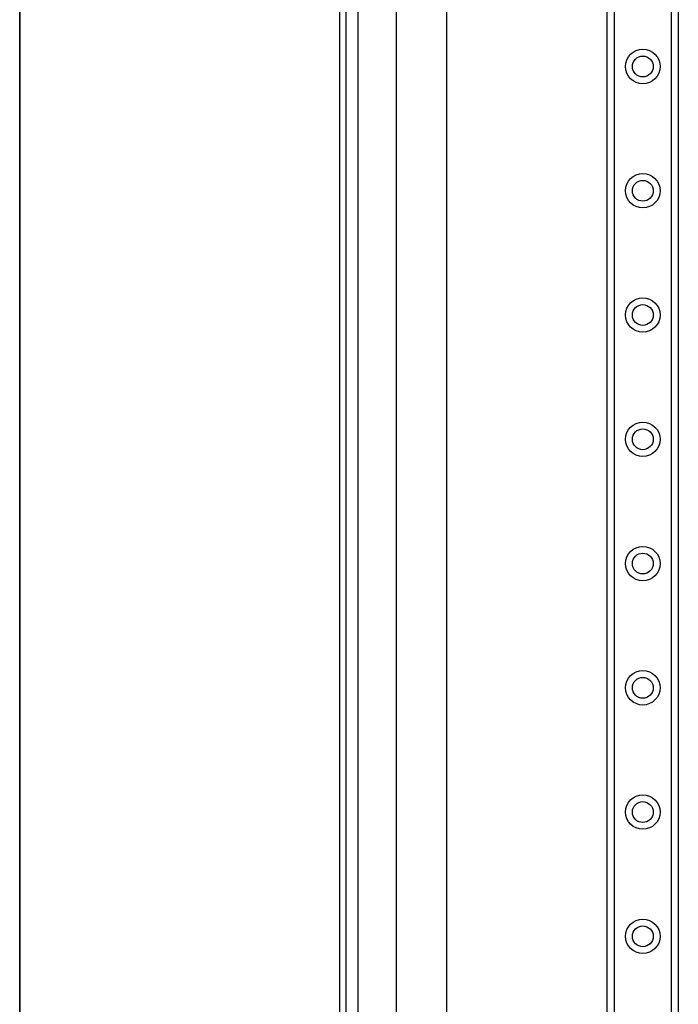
# Model space of a CAD drawing. Header units: inches. Extents: x 2 to 128, y 2 to 83.
# Tile 15 of 100: x 3 to 10, y 31 to 41. Entities that reach past the tile are written whole.
import ezdxf

# ---------------------------------------------------------------- set-up
doc = ezdxf.new("R2010")
doc.units = ezdxf.units.IN
doc.header["$LTSCALE"] = 7.686019
doc.header["$MEASUREMENT"] = 0
doc.layers.get('0').update_dxf_attribs({"lineweight": 25})
for name, color, linetype, lineweight in [('Sketch Geometry(ANSI)', 7, 'Continuous', 25), ('Symbols(ANSI)', 7, 'Continuous', 25), ('Visible Edges(ANSI)', 7, 'Continuous', 25), ('Visible Tangent Edges(ANSI)', 7, 'Continuous', 25)]:
    doc.layers.add(name, color=color, linetype=linetype, lineweight=lineweight)
doc.styles.add('Current-ANSI', font='arial.ttf')

# ---------------------------------------------------------------- blocks, each defined once
blk = doc.blocks.new('Borders 10_EXM - B (Inch)')
at = {"layer": 'Sketch Geometry(ANSI)', "linetype": 'Continuous', "lineweight": 35}
blk.add_line((0.3979, 10.5665), (0.3979, 0.2545), dxfattribs=at)
at = {"layer": 'Symbols(ANSI)', "color": 7, "style": 'Current-ANSI'}
blk.add_attdef('FILENAME_AND_PATH_001', (5.9364, 10.7181), '', height=0.09, dxfattribs=at)

msp = doc.modelspace()

# ---------------------------------------------------------------- linework, layer by layer
at = {"layer": 'Visible Edges(ANSI)'}
for p, q in [((6.3761, 63.4439), (6.3761, 24.7821)), ((6.4455, 24.7821), (6.4455, 63.4439)), ((9.1534, 26.2246), (9.1534, 62.0014)), ((9.8897, 62.0014), (9.8897, 26.2246)), ((6.9682, 30.6603), (6.9682, 57.5657)), ((7.484, 57.5644), (7.484, 30.6615))]:
    msp.add_line(p, q, dxfattribs=at)
for centre in [(9.5216, 40.8894), (9.5216, 39.5999), (9.5216, 38.3105), (9.5216, 37.021), (9.5216, 35.7315), (9.5216, 34.4421), (9.5216, 33.1526), (9.5216, 31.8632)]:
    msp.add_circle(centre, 0.1081, dxfattribs=at)
at = {"layer": 'Visible Tangent Edges(ANSI)'}
for p, q in [((6.5673, 24.7821), (6.5673, 63.4439)), ((9.224, 62.0014), (9.224, 26.2246)), ((9.8192, 26.2246), (9.8192, 62.0014))]:
    msp.add_line(p, q, dxfattribs=at)
for centre in [(9.5216, 40.8894), (9.5216, 39.5999), (9.5216, 38.3105), (9.5216, 37.021), (9.5216, 35.7315), (9.5216, 34.4421), (9.5216, 33.1526), (9.5216, 31.8632)]:
    msp.add_circle(centre, 0.1786, dxfattribs=at)

# ---------------------------------------------------------------- block references
at = {"xscale": 7.68601940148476, "yscale": 7.68601940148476, "zscale": 7.68601940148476}
msp.add_blockref('Borders 10_EXM - B (Inch)', (0, 0), dxfattribs=at)

doc.saveas('drawing.dxf')
